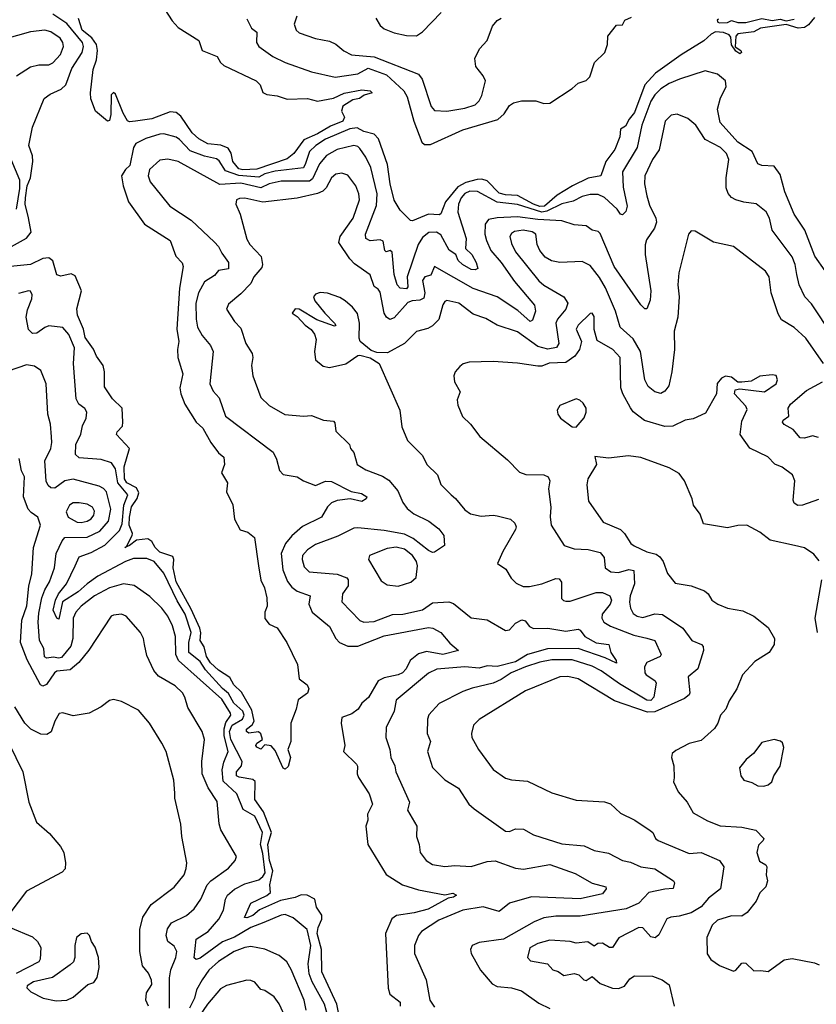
# Model space of a CAD drawing. Extents: x 1552294 to 1694791, y 811929 to 917222.
# Tile 72 of 256: x 1573921 to 1577864, y 861934 to 866807. Entities that reach past the tile are written whole.
import ezdxf

# ---------------------------------------------------------------- set-up
doc = ezdxf.new("R2010")
doc.units = 0

msp = doc.modelspace()

# ---------------------------------------------------------------- linework, layer by layer
at = {"layer": '0CON10XD'}
for points in [[(1574603.1, 866915), (1574675, 866802.1), (1574705, 866768.9), (1574807.5, 866705), (1574824.3, 866655), (1574898.8, 866625), (1574914.6, 866594.6), (1574930.9, 866580.9), (1575092, 866505), (1575110.8, 866485), (1575125, 866447.5), (1575145, 866436.2), (1575195, 866430), (1575244.2, 866414.2), (1575345, 866417.8), (1575395, 866403.8), (1575475, 866418.2), (1575527.2, 866442.8), (1575615, 866460.5), (1575656.2, 866455), (1575666, 866445), (1575626.4, 866433.6), (1575603.1, 866416.9), (1575569.2, 866410.8), (1575520.3, 866379.7), (1575514.3, 866355), (1575528.9, 866325), (1575520, 866305), (1575459.6, 866280.4), (1575395, 866242.1), (1575327.6, 866212.4), (1575278.6, 866145), (1575245, 866119.1), (1575095, 866068), (1575025, 866064.3), (1575005, 866069.8), (1574975.9, 866105), (1574967, 866147), (1574952.1, 866172.1), (1574916.1, 866186.1), (1574852.3, 866192.3), (1574807, 866217), (1574775, 866247.7), (1574719.1, 866329.1), (1574695, 866348.2), (1574665, 866351.8), (1574575, 866316), (1574494.6, 866304.6), (1574465, 866302.1), (1574455, 866306.7), (1574432.7, 866345), (1574395, 866438.8), (1574385, 866447.5), (1574374, 866435), (1574372.6, 866337.4), (1574365, 866308), (1574355, 866304.3), (1574296.2, 866355), (1574273.4, 866415), (1574270.7, 866445), (1574285, 866560), (1574301.2, 866608.8), (1574305.6, 866655), (1574301.8, 866685), (1574278.1, 866718.1), (1574229.4, 866755), (1574212.5, 866812.5)], [(1573865, 865677.1), (1573955, 865725.2), (1573977, 865755), (1573965, 865826.2), (1573948.7, 865895), (1573948.9, 865925), (1573957.8, 865985), (1573974.2, 866025), (1573985.7, 866105), (1573983.6, 866133.6), (1573965.8, 866185), (1573984.6, 866275.4), (1574042.9, 866417.1), (1574071.5, 866438.5), (1574126.4, 866463.6), (1574149.6, 866485), (1574178.9, 866565), (1574230.4, 866645), (1574236.8, 866675), (1574231.9, 866695), (1574155, 866788), (1574085, 866834.4)], [(1577855, 866818.8), (1577825, 866782.2), (1577805, 866768.8), (1577775, 866765.4), (1577715, 866783.1), (1577587.5, 866765), (1577555, 866747.5), (1577475, 866737.5), (1577466.2, 866725), (1577462.5, 866672.5), (1577490, 866655), (1577493.8, 866645), (1577485, 866638), (1577465, 866652), (1577445, 866683.3), (1577441.3, 866721.3), (1577432.9, 866732.9), (1577405, 866744.4), (1577365, 866747.3), (1577344.1, 866735.9), (1577308.1, 866701.9), (1577195, 866634.1), (1577068.2, 866541.8), (1577015.9, 866484.1), (1576965, 866347.4), (1576938.1, 866315), (1576919.6, 866280.4), (1576894.7, 866265), (1576892.1, 866227.9), (1576866.9, 866165), (1576822.5, 866105), (1576797.1, 866035), (1576735, 866023.2), (1576658, 865985), (1576581.4, 865938.6), (1576518.8, 865885), (1576495, 865883.4), (1576464.4, 865894.4), (1576385, 865937.4), (1576325, 865940.5), (1576295, 865948.5), (1576235, 866008.9), (1576207.8, 866017.8), (1576185, 866017.1), (1576128.9, 866001.1), (1576090.1, 865979.9), (1576028.9, 865905), (1576005, 865847.1), (1575998, 865842), (1575945, 865843.9), (1575865, 865811.9), (1575855, 865812.9), (1575804.6, 865864.6), (1575775, 865913.8), (1575754.4, 865995), (1575741, 866091), (1575697.1, 866217.1), (1575675, 866241.4), (1575625, 866254.5), (1575592.2, 866272.2), (1575555, 866267), (1575435, 866215.1), (1575386.7, 866185), (1575355.4, 866154.6), (1575335.1, 866095), (1575325, 866073.9), (1575185, 866058), (1575135, 866044), (1575105, 866027.5), (1575005, 866035.3), (1574939.9, 866059.9), (1574908.4, 866108.4), (1574895, 866118.9), (1574835, 866131.9), (1574765, 866158), (1574712.4, 866215), (1574695, 866226), (1574635, 866241.9), (1574615, 866240.6), (1574545, 866219.4), (1574496, 866194), (1574484.8, 866175), (1574466.5, 866085), (1574445, 866065.7), (1574424.5, 866035), (1574432.4, 865985), (1574459.1, 865905), (1574538.2, 865795), (1574665.8, 865715), (1574693.3, 865636.7), (1574725, 865604), (1574730, 865585), (1574711.9, 865478.1), (1574699.3, 865275), (1574709.3, 865215), (1574701.6, 865175), (1574703.3, 865135), (1574729.2, 865055), (1574714.4, 864985), (1574718.8, 864955), (1574738.1, 864905), (1574794.6, 864815), (1574827.8, 864785), (1574866.7, 864715), (1574905, 864664.2), (1574931.7, 864641.7), (1574934.4, 864605), (1574920, 864565), (1574949.5, 864515), (1574945, 864470), (1574975.4, 864405.4), (1574984.4, 864335), (1575012.2, 864282.2), (1575050, 864270), (1575083.8, 864245), (1575102.2, 864105), (1575113.8, 864033.8), (1575132.5, 863995), (1575144.2, 863945), (1575145.6, 863905), (1575134.1, 863874.1), (1575134.2, 863844.2), (1575155.9, 863815.9), (1575195, 863796.7), (1575243.3, 863725), (1575296.4, 863616.4), (1575303.8, 863545), (1575343.3, 863515), (1575352, 863495), (1575345.9, 863474.1), (1575298.8, 863441.2), (1575288.8, 863395), (1575262.5, 863325), (1575262.5, 863235), (1575247.5, 863195), (1575262, 863155), (1575249.8, 863110.2), (1575235, 863097.5), (1575225, 863102.5), (1575185, 863190), (1575165, 863212.5), (1575135, 863217.5), (1575115, 863197.5), (1575095, 863207.5), (1575090, 863215), (1575094, 863226), (1575122.5, 863245), (1575115, 863272.5), (1575103.3, 863283.3), (1575055, 863276.7), (1575043.3, 863285), (1575044, 863295), (1575072, 863318), (1575081.9, 863335), (1575070.1, 863390.1), (1575019.2, 863479.2), (1574981.1, 863515), (1574960.7, 863550.7), (1574905, 863587.5), (1574865, 863624.2), (1574846.1, 863655), (1574833.5, 863703.5), (1574814.2, 863734.2), (1574818, 863772), (1574812.3, 863795), (1574770.1, 863890.1), (1574695.4, 864025), (1574680.9, 864095), (1574684.2, 864135), (1574679.6, 864149.6), (1574615, 864171.7), (1574592.2, 864195), (1574574.9, 864224.9), (1574555, 864237.8), (1574499.5, 864230.5), (1574465, 864204.1), (1574442, 864195), (1574450, 864200), (1574477.1, 864255), (1574478.7, 864265), (1574463.3, 864305), (1574464.5, 864345), (1574475, 864396.7), (1574503, 864437), (1574510.4, 864465), (1574499.5, 864489.5), (1574451.6, 864515), (1574439.8, 864535), (1574437.6, 864595), (1574465.2, 864685), (1574400, 864755), (1574402.8, 864767.2), (1574429.4, 864795), (1574430.7, 864815), (1574428.3, 864885), (1574380.3, 864930.3), (1574340.5, 864990.5), (1574340.7, 865065), (1574333.6, 865095), (1574301.9, 865141.9), (1574286.7, 865176.7), (1574244.5, 865234.5), (1574236.5, 865275), (1574207.1, 865345), (1574203.3, 865376.7), (1574227.4, 865465), (1574195, 865539.6), (1574175, 865550), (1574125, 865538.6), (1574105, 865544.2), (1574085, 865614), (1574065, 865627.9), (1574035, 865625.9), (1573975, 865596.3), (1573875, 865585.8)], [(1575045, 866811.2), (1575068, 866765), (1575094.3, 866745), (1575092.9, 866695), (1575104.4, 866675), (1575173.3, 866625), (1575235, 866595.9), (1575365, 866549.3), (1575482.2, 866522.2), (1575595, 866538.7), (1575646.6, 866566.5), (1575737.3, 866535), (1575821.6, 866455), (1575838.9, 866425), (1575871.5, 866305), (1575911.5, 866201.5), (1575925, 866190), (1575955, 866188.7), (1576115, 866261.6), (1576287.2, 866312.8), (1576318.7, 866341.3), (1576345, 866383.3), (1576365, 866395.6), (1576405, 866405.8), (1576475, 866406.2), (1576515, 866392), (1576545, 866394.2), (1576655, 866466.7), (1576685, 866493.3), (1576725, 866506.7), (1576743.8, 866525), (1576766.2, 866595), (1576817.8, 866645), (1576830.5, 866685), (1576832.9, 866725), (1576875, 866780), (1576905, 866781.2), (1576916.2, 866805), (1576950, 866820)], [(1575293.5, 866825), (1575278.9, 866785), (1575289.4, 866755), (1575305, 866742.5), (1575385, 866714.5), (1575455, 866701.5), (1575486.5, 866686.5), (1575525, 866653.1), (1575564, 866634), (1575675, 866623.3), (1575895, 866537.5), (1575912.6, 866512.6), (1575957.7, 866377.7), (1575975, 866358.5), (1576035, 866354.1), (1576125, 866368.9), (1576175, 866385.5), (1576195, 866405.6), (1576208.2, 866431.8), (1576226.1, 866505), (1576215, 866530), (1576179.1, 866575), (1576173.1, 866615), (1576197.4, 866662.6), (1576234.2, 866705), (1576261.4, 866775), (1576285, 866804), (1576305, 866814.3)], [(1575683.1, 866815), (1575705, 866778), (1575725, 866762.5), (1575775, 866741.9), (1575835, 866728.6), (1575885, 866728.1), (1575915, 866747.8), (1576007.2, 866842.8)], [(1577380.5, 866809.5), (1577373.3, 866805), (1577376.7, 866795), (1577385, 866792.5), (1577425, 866793.5), (1577445, 866803.8), (1577475, 866793.5), (1577515, 866792.7), (1577595, 866813.9), (1577645, 866802.7), (1577685, 866810), (1577715, 866802), (1577755, 866810.4)], [(1573905, 866529.5), (1573975, 866574.5), (1574016.3, 866583.7), (1574065, 866583.8), (1574085, 866592.9), (1574123.1, 866635), (1574137.5, 866675), (1574134.6, 866695), (1574120.5, 866715), (1574075, 866747.7), (1574045, 866754.6), (1573975, 866747.3), (1573845, 866711.2)], [(1577908.1, 865565), (1577857.2, 865637.2), (1577807.4, 865765), (1577754.9, 865844.9), (1577707.5, 865955), (1577685, 866041.8), (1577655, 866083.1), (1577595, 866085.4), (1577575, 866093.3), (1577546.6, 866155), (1577475, 866201.2), (1577388.1, 866298.1), (1577374.7, 866365), (1577389.3, 866420.7), (1577417.5, 866475), (1577414.4, 866505), (1577375, 866536.9), (1577314.5, 866554.5), (1577187.7, 866512.3), (1577135, 866491.4), (1577095, 866465.3), (1577065, 866434.6), (1577045, 866403.5), (1577001, 866285), (1576977, 866175), (1576904.8, 866055), (1576908.2, 865978.2), (1576927.3, 865885), (1576921.7, 865858.3), (1576905, 865842.2), (1576895, 865844.4), (1576879, 865869), (1576815, 865927.3), (1576785, 865942.5), (1576745, 865942.1), (1576705, 865932.7), (1576660.5, 865909.5), (1576604.7, 865895.3), (1576530.8, 865859.2), (1576505, 865854.9), (1576385, 865892.6), (1576283.7, 865903.7), (1576186.6, 865956.6), (1576148.7, 865958.7), (1576125, 865946.8), (1576106.8, 865925), (1576092.9, 865895), (1576090.5, 865855), (1576131.2, 865725), (1576127.5, 865675), (1576159.4, 865645), (1576181.1, 865605), (1576188.6, 865575), (1576175, 865568.9), (1576155, 865571.3), (1576113.2, 865595), (1576092, 865615), (1576080, 865645), (1576047.2, 865667.2), (1576005, 865742.9), (1575984.7, 865755.3), (1575946.3, 865753.7), (1575915, 865728.9), (1575893.5, 865695), (1575839.3, 865535), (1575841.8, 865485), (1575835, 865474.7), (1575805, 865478), (1575789.3, 865495), (1575775, 865546.7), (1575765, 865656), (1575755, 865664.4), (1575735, 865658.9), (1575728.9, 865665), (1575720.9, 865710.9), (1575705, 865716.9), (1575655, 865712.9), (1575633.6, 865725), (1575632.9, 865745), (1575687.6, 865887.6), (1575690, 865945), (1575659.7, 866075), (1575635, 866126.7), (1575605, 866168.9), (1575595, 866179.2), (1575575, 866185.3), (1575493.1, 866165), (1575440.4, 866135), (1575405, 866093.8), (1575369.9, 866020.1), (1575355, 866008.1), (1575215, 866007.8), (1575155, 865995.2), (1575115, 865975.1), (1575015, 865998.6), (1574911.6, 865991.6), (1574705, 866104.7), (1574655, 866117.1), (1574615, 866111.2), (1574563.1, 866065), (1574556.2, 866035), (1574566.8, 866005), (1574622.4, 865935), (1574664.2, 865884.2), (1574769.5, 865815), (1574885.5, 865705.5), (1574904.7, 865685), (1574920.9, 865650.9), (1574953.8, 865605), (1574955.3, 865574.7), (1574904.3, 865565.7), (1574885, 865541.9), (1574835, 865510.5), (1574805.9, 865455), (1574792.7, 865405), (1574794.2, 865325), (1574801.8, 865285), (1574825, 865244.4), (1574865.5, 865195), (1574878.2, 865165), (1574862.1, 865005), (1574878.7, 864968.7), (1574909.1, 864935), (1574939.6, 864845), (1575175, 864666.4), (1575191.9, 864631.9), (1575206.2, 864576.2), (1575225.5, 864555.5), (1575295, 864544.4), (1575325, 864525.7), (1575385, 864502), (1575435, 864522.9), (1575465, 864522.2), (1575562.1, 864472.1), (1575612.4, 864462.4), (1575640, 864445), (1575636.7, 864435), (1575615, 864422), (1575556.2, 864436.2), (1575492.2, 864427.8), (1575465, 864415.8), (1575445, 864395.8), (1575414.3, 864345.7), (1575320.8, 864299.2), (1575267.4, 864252.6), (1575235.9, 864215), (1575215.8, 864165), (1575223.2, 864085), (1575246.2, 864026.2), (1575268.8, 863998.8), (1575295, 863979.2), (1575359.2, 863955), (1575352.1, 863915), (1575369.2, 863875), (1575455, 863804.4), (1575485.4, 863745), (1575504.3, 863724.3), (1575545, 863706.6), (1575595, 863706.9), (1575725, 863757.7), (1575945, 863798.9), (1575966.7, 863795), (1576006, 863775), (1576050.9, 863720.9), (1576093.3, 863685), (1576015.2, 863664.8), (1575935, 863680.3), (1575895, 863668.9), (1575853.5, 863635), (1575833.3, 863595), (1575815.5, 863575), (1575795, 863564.3), (1575725, 863550), (1575695.2, 863534.8), (1575647.3, 863452.7), (1575614.3, 863425), (1575595.8, 863395), (1575565, 863372), (1575515.8, 863354.2), (1575511.4, 863325), (1575530, 863215), (1575524.4, 863185), (1575587.5, 863122.5), (1575593.2, 863113.2), (1575591.1, 863075), (1575597.4, 863057.4), (1575651.4, 862975), (1575668.1, 862925), (1575642.2, 862875), (1575643.5, 862845), (1575633.8, 862815), (1575644.6, 862725), (1575735, 862575.7), (1575815, 862525.4), (1575895, 862500.4), (1576025, 862476.2), (1576065, 862484.2), (1576083.8, 862475), (1576068.8, 862465), (1576041.1, 862458.9), (1575942.5, 862405), (1575873.8, 862386.2), (1575786, 862374), (1575762.8, 862357.2), (1575732, 862285), (1575745.6, 862014.4), (1575753.8, 861983.8), (1575803.6, 861945), (1575804.8, 861925)], [(1577944.8, 865245), (1577841, 865401), (1577807.5, 865435), (1577779.1, 865495), (1577766.9, 865546.9), (1577759.1, 865595), (1577745, 865633.1), (1577646.4, 865765), (1577632.7, 865825), (1577615.9, 865855.9), (1577566.3, 865896.3), (1577505, 865903.6), (1577465, 865916.4), (1577445, 865927.5), (1577427.6, 865947.6), (1577418.7, 865975), (1577417.6, 866025), (1577431.8, 866115), (1577419.6, 866145), (1577390.6, 866175), (1577314.8, 866214.8), (1577267.1, 866285), (1577228.3, 866318.3), (1577175, 866340), (1577145, 866334.4), (1577116.4, 866305), (1577086.3, 866163.7), (1577053.2, 866115), (1577015.3, 866034.7), (1577012.9, 865995), (1577024.8, 865934.8), (1577038.5, 865888.5), (1577070, 865825), (1577072.9, 865805), (1577062.7, 865775), (1577022.9, 865717.1), (1577016.7, 865693.3), (1577017.5, 865645), (1577044.6, 865465), (1577041.7, 865418.3), (1577025, 865376.7), (1577015, 865376.7), (1576995, 865395.8), (1576862.9, 865585), (1576795, 865749.4), (1576785, 865758.9), (1576755, 865765.5), (1576725, 865786.5), (1576665, 865791.5), (1576605, 865812.2), (1576485, 865818.3), (1576385, 865831.7), (1576283.6, 865826.4), (1576241.9, 865818.1), (1576224.6, 865795), (1576224.1, 865745), (1576230.8, 865715), (1576253.5, 865665), (1576305, 865606), (1576370.8, 865510.8), (1576470, 865395), (1576474.3, 865365), (1576459.3, 865320.7), (1576447, 865313), (1576387.2, 865367.2), (1576285, 865436.2), (1576165, 865476.2), (1575975, 865585.6), (1575956.8, 865543.2), (1575925.8, 865534.2), (1575915, 865516.9), (1575926.9, 865455), (1575920.8, 865429.2), (1575901.5, 865418.5), (1575863.7, 865416.3), (1575841.7, 865408.3), (1575775, 865330.9), (1575752.8, 865322.8), (1575735.8, 865335), (1575724.4, 865355), (1575705, 865458.8), (1575695, 865474.3), (1575675, 865486.7), (1575655, 865544.4), (1575578.2, 865598.3), (1575555, 865623.1), (1575500, 865705), (1575507.1, 865735), (1575571.2, 865825), (1575602.4, 865915), (1575600, 865945), (1575585.3, 865985), (1575545, 866038.2), (1575515, 866047.5), (1575485, 866042.3), (1575465, 866024.5), (1575437.4, 865975), (1575421.1, 865958.9), (1575395, 865947.1), (1575295, 865923.2), (1575125, 865904.7), (1575035, 865923.3), (1575008.2, 865921.8), (1574994.4, 865915), (1574990.5, 865895), (1575012.5, 865845), (1575045, 865721.2), (1575060.4, 865695), (1575116.2, 865635), (1575122.9, 865595), (1575119.5, 865580.5), (1575080, 865535), (1575065, 865501.2), (1575015, 865450.8), (1574955, 865398.8), (1574944.4, 865375), (1574985, 865313.3), (1575015, 865281.2), (1575040.9, 865205), (1575072.5, 865155), (1575075.6, 865135), (1575068.9, 865095), (1575075.6, 865045), (1575115, 864938), (1575155, 864897.8), (1575233.2, 864853.2), (1575325, 864845.6), (1575365, 864848.8), (1575425, 864824.4), (1575475, 864820), (1575481.2, 864811.2), (1575485, 864770), (1575553.8, 864705), (1575558.8, 864685), (1575574.5, 864664.5), (1575591.5, 864605), (1575635, 864580), (1575717.6, 864547.6), (1575747.8, 864527.8), (1575792, 864475), (1575817.6, 864417.6), (1575838.6, 864388.6), (1575871.9, 864361.9), (1575945.4, 864325.4), (1575995, 864287.5), (1576020.8, 864255), (1576023.8, 864205), (1575975, 864172.2), (1575965, 864170.4), (1575945, 864179.4), (1575869, 864239), (1575825, 864260.7), (1575725, 864278.9), (1575595, 864292.7), (1575575, 864290), (1575495, 864250.3), (1575385, 864209.2), (1575346.1, 864183.9), (1575320.8, 864155), (1575319.5, 864135), (1575328.8, 864098.8), (1575353.7, 864073.7), (1575492.6, 864062.6), (1575540, 864045), (1575546.4, 864035), (1575546.9, 864005), (1575519.6, 863965), (1575515.5, 863925.5), (1575605, 863833.5), (1575625, 863824.6), (1575675, 863828.1), (1575766.1, 863863.9), (1575816.7, 863865), (1575915, 863886.7), (1575965, 863921.2), (1576045, 863925.9), (1576068, 863918), (1576155, 863847.3), (1576235, 863836.7), (1576325, 863784.5), (1576345, 863787.8), (1576375, 863820.9), (1576406.8, 863836.8), (1576422.7, 863832.7), (1576444.7, 863804.7), (1576465, 863794.6), (1576535, 863795.3), (1576625, 863780.3), (1576685, 863790.4), (1576695.7, 863785.8), (1576718.2, 863755), (1576775, 863723.3), (1576837.5, 863715), (1576847.3, 863675), (1576873.6, 863635), (1576875, 863622.9), (1576819.5, 863649.5), (1576685, 863695.1), (1576534.1, 863694.1), (1576435.2, 863665), (1576375, 863629.4), (1576285, 863606.3), (1576235, 863609.1), (1576195, 863597.9), (1576125, 863604.8), (1575985, 863592.2), (1575945, 863573.1), (1575785, 863440), (1575773.9, 863385), (1575735, 863303.3), (1575732.9, 863255), (1575753.8, 863195), (1575758.2, 863155), (1575778.2, 863115), (1575782.5, 863085), (1575850, 862935), (1575840.6, 862895), (1575886, 862815), (1575884.3, 862765), (1575898.8, 862725), (1575903.3, 862685), (1575932.5, 862645), (1575965, 862626), (1576025, 862615.4), (1576075, 862620.9), (1576155, 862615.9), (1576235, 862640.8), (1576275, 862644.2), (1576375, 862608.6), (1576415, 862602.5), (1576545, 862626.1), (1576670.9, 862580.9), (1576755, 862533.1), (1576822, 862515), (1576824.4, 862505), (1576805, 862481.4), (1576695, 862455.3), (1576455, 862466), (1576345, 862434.7), (1576295, 862393.6), (1576215, 862416.7), (1576115, 862400)], [(1573905, 865868.8), (1573922.1, 865972.1), (1573922.2, 866012.2), (1573879.5, 866115)], [(1577900.5, 865105), (1577811.8, 865231.8), (1577755, 865284.4), (1577692.4, 865322.4), (1577675, 865351.2), (1577640.9, 865455), (1577630, 865535), (1577612.6, 865562.6), (1577455, 865684.2), (1577355, 865705.8), (1577265, 865760), (1577245, 865762.5), (1577232, 865745), (1577183.1, 865555), (1577179.5, 865495), (1577186, 865435), (1577178.4, 865335), (1577160.4, 865265), (1577161.8, 865175), (1577149.7, 865065), (1577134.7, 864995.3), (1577115, 864968.9), (1577095, 864956.4), (1577065, 864965.3), (1577031.4, 864991.4), (1577015.6, 865025), (1576994.6, 865165.4), (1576957.8, 865227.8), (1576893.9, 865285), (1576870.7, 865365), (1576820.8, 865480.8), (1576791.7, 865531.7), (1576745, 865590.9), (1576705, 865610), (1576595, 865605.2), (1576553, 865613), (1576522.1, 865632.1), (1576494.8, 865664.8), (1576481.9, 865695), (1576476.4, 865746.4), (1576458, 865758), (1576413.9, 865766.1), (1576370.7, 865759.3), (1576355, 865748.5), (1576347.9, 865735), (1576355, 865698.8), (1576375, 865658.6), (1576490, 865515), (1576515, 865493.9), (1576615, 865436), (1576633.5, 865405), (1576624.7, 865375), (1576583.4, 865325), (1576574.4, 865305.6), (1576590.3, 865205), (1576578.9, 865185), (1576535, 865175.8), (1576485, 865190), (1576385, 865261.8), (1576285, 865294.6), (1576228, 865328), (1576165, 865349.3), (1576095, 865404.6), (1576035, 865417.3), (1576025, 865413.1), (1576015, 865396), (1575996.3, 865323.7), (1575965, 865292.5), (1575940.9, 865279.1), (1575885, 865263.8), (1575825, 865204), (1575740.9, 865159.1), (1575689.3, 865159.3), (1575660.7, 865170.7), (1575605.6, 865215), (1575600.6, 865230.6), (1575603.2, 865305), (1575592.9, 865352.9), (1575567.5, 865385), (1575532, 865415), (1575505, 865432.9), (1575445, 865454.2), (1575407.7, 865457.7), (1575385, 865449.2), (1575375.7, 865435), (1575382, 865415), (1575431.5, 865355), (1575478.6, 865305), (1575486, 865294), (1575479.2, 865290.8), (1575391.8, 865321.8), (1575305, 865374), (1575284.1, 865375.9), (1575270, 865355), (1575295, 865337.5), (1575334, 865295), (1575364.4, 865274.4), (1575380.3, 865250.3), (1575388.5, 865225), (1575380, 865165), (1575385, 865123.3), (1575423.2, 865093.2), (1575455, 865086), (1575535, 865103.3), (1575594.3, 865145.7), (1575605, 865147.1), (1575655, 865132.9), (1575700, 865105), (1575803.1, 864875), (1575811.7, 864791.7), (1575840.8, 864725), (1575915, 864650), (1575936.4, 864605), (1575988.9, 864555), (1576005, 864506.2), (1576055.9, 864455.9), (1576078.1, 864438.1), (1576125, 864381.4), (1576152.1, 864362.1), (1576205, 864349.4), (1576265, 864355.4), (1576285, 864351.8), (1576350, 864335), (1576371.2, 864315), (1576377.9, 864297.9), (1576375, 864283.8), (1576312.2, 864175), (1576286.7, 864115), (1576327.6, 864087.6), (1576353.7, 864043.7), (1576378.7, 864018.7), (1576412.4, 864002.4), (1576445, 864001.5), (1576505, 864015.3), (1576575, 864040.8), (1576590.5, 864040.5), (1576602.9, 864022.9), (1576603.1, 863943.1), (1576612.1, 863932.1), (1576625, 863928.5), (1576645, 863930), (1576775, 863972.9), (1576805, 863972.3), (1576842.9, 863955), (1576851.1, 863935), (1576844, 863915), (1576803.5, 863865), (1576802, 863845), (1576812.9, 863825), (1576846, 863806), (1576961.5, 863761.5), (1577025, 863746.2), (1577065, 863734.3), (1577096.9, 863665), (1577092, 863655), (1577025.6, 863625), (1577013.6, 863605), (1577015.4, 863575.4), (1577022.2, 863565), (1577065, 863536.4), (1577071.8, 863525), (1577059.4, 863455), (1577045, 863438.5), (1577025, 863439), (1576889.8, 863519.8), (1576798.5, 863585), (1576755, 863606.8), (1576655, 863638.6), (1576555, 863639.6), (1576495, 863627.9), (1576425, 863604.3), (1576354.4, 863575), (1576305, 863541.8), (1576265, 863523.7), (1576160.5, 863499.5), (1576115, 863482.1), (1575997.9, 863422.1), (1575946.7, 863366.7), (1575940, 863345), (1575937.5, 863275), (1575954.5, 863235), (1575939.1, 863185), (1575965, 863106), (1576025, 863044.5), (1576093, 863003), (1576144.3, 862925), (1576171.1, 862901.1), (1576325, 862791.4), (1576345, 862788.6), (1576375, 862802), (1576415, 862801.4), (1576465, 862772.9), (1576605, 862728.4), (1576715, 862718.9), (1576765, 862696), (1576835, 862682.9), (1576905.4, 862645.4), (1576945, 862637.5), (1576995, 862613.8), (1577065, 862604.6), (1577158, 862545), (1577162, 862535), (1577155, 862506.7), (1577115, 862503.8), (1577035, 862487.1), (1576985, 862435.3), (1576923.1, 862406.9), (1576695, 862369.8), (1576575, 862370.9), (1576515, 862361.8), (1576467.1, 862342.9), (1576315, 862256.1), (1576195, 862239.4), (1576161.2, 862225), (1576152.5, 862205), (1576156, 862185), (1576202.4, 862102.4), (1576259.2, 862035), (1576285, 862022.2), (1576355, 862016.2), (1576405, 862001.5), (1576490.1, 861940.1), (1576545, 861912.5)], [(1575528.9, 861745), (1575491.3, 861935), (1575417.1, 862095), (1575414.9, 862205), (1575393.9, 862285), (1575398.8, 862315), (1575416.3, 862355), (1575416.9, 862375), (1575390.6, 862415), (1575381.2, 862455), (1575343.5, 862473.5), (1575315, 862476.3), (1575285, 862462.9), (1575212.6, 862447.4), (1575108, 862402), (1575075, 862374.2), (1575045, 862362.1), (1575034.2, 862364.2), (1575064.5, 862435), (1575145, 862472.1), (1575162.3, 862487.7), (1575159.7, 862525), (1575174.4, 862595), (1575156.9, 862645), (1575148.4, 862725), (1575166.9, 862785), (1575127.2, 862887.2), (1575085, 862946.9), (1575087.2, 863037.2), (1575075, 863046.8), (1575007.6, 863057.6), (1574993.8, 863065), (1574994.4, 863085), (1575018.8, 863115), (1575023, 863135), (1574965.8, 863245), (1574959.5, 863285), (1574972, 863315), (1575023.6, 863345), (1575032.6, 863365), (1575025, 863385.4), (1574981.1, 863425), (1574955, 863472.6), (1574925, 863496.5), (1574840.1, 863590.1), (1574815, 863630.4), (1574758.5, 863675), (1574758.3, 863725), (1574769.8, 863775), (1574739.3, 863865), (1574700.3, 863930.3), (1574635, 864067.3), (1574587.3, 864125), (1574550.4, 864140.4), (1574485, 864140.4), (1574445, 864126.3), (1574307.5, 864052.5), (1574254.5, 864015.6), (1574211.1, 863975), (1574133.3, 863926.7), (1574115, 863840), (1574105, 863845.8), (1574087, 863885), (1574098.5, 863935), (1574113.2, 863965), (1574152.1, 864015), (1574195, 864103.5), (1574215, 864148.5), (1574275, 864169.6), (1574342.9, 864207.1), (1574415, 864279.1), (1574428, 864312), (1574435.8, 864405), (1574455.6, 864455), (1574406.5, 864515), (1574395, 864584.3), (1574374.7, 864614.7), (1574325, 864630.8), (1574215, 864639.1), (1574196.9, 864655), (1574198.1, 864705), (1574223.5, 864756.5), (1574232.6, 864797.4), (1574250, 864835), (1574253.3, 864865), (1574243.6, 864883.6), (1574213.1, 864905), (1574200.9, 864930.9), (1574186.9, 865105), (1574192.4, 865182.4), (1574165, 865249.2), (1574135, 865283.1), (1574065, 865291.4), (1574045, 865284.3), (1574005, 865256), (1573984.4, 865254.4), (1573964.7, 865274.7), (1573953.8, 865335), (1573959.3, 865370.7), (1573981.4, 865425), (1573982.5, 865445), (1573975, 865463.3), (1573965, 865465.7), (1573915, 865452.2)], [(1577875, 864432.9), (1577796.3, 864403.7), (1577772.6, 864402.6), (1577755, 864414), (1577749.7, 864429.7), (1577757.7, 864525), (1577746.9, 864555), (1577695, 864593.3), (1577658.2, 864608.2), (1577623.7, 864643.7), (1577535, 864686.2), (1577487.5, 864755), (1577495, 864820), (1577521.7, 864878.3), (1577515.7, 864895), (1577460, 864955), (1577462.5, 864975), (1577485, 864980), (1577607.5, 864965), (1577666, 865005), (1577672, 865025), (1577665, 865046), (1577645, 865050), (1577585, 865043.3), (1577541.7, 865018.3), (1577495, 865012.5), (1577475, 865012.5), (1577445, 865037.5), (1577415, 865042.5), (1577395, 865032.5), (1577374.1, 865005.9), (1577370, 864955), (1577315, 864860), (1577255, 864831.9), (1577214.5, 864825.5), (1577153.8, 864796.2), (1577115, 864794.6), (1577014.1, 864824.1), (1576956.8, 864866.8), (1576945, 864886.2), (1576905.7, 864955), (1576897.1, 864985), (1576893.3, 865135), (1576857.1, 865175), (1576779.8, 865219.8), (1576763.9, 865273.9), (1576765, 865337.5), (1576755, 865354), (1576745, 865352.5), (1576685.6, 865295), (1576675.6, 865275), (1576701.1, 865215), (1576691.3, 865175), (1576668.6, 865141.4), (1576625, 865110.7), (1576542.4, 865107.6), (1576505, 865092.5), (1576485, 865091.8), (1576385, 865107.9), (1576265, 865115.4), (1576145, 865111.9), (1576115.7, 865104.3), (1576098.8, 865091.2), (1576076.2, 865065), (1576070, 865045), (1576074, 865015), (1576101.4, 864965), (1576086.9, 864925), (1576089.3, 864899.3), (1576113.4, 864843.4), (1576152.5, 864805), (1576198.8, 864745), (1576335, 864628.8), (1576395, 864568), (1576427, 864557), (1576515, 864553.8), (1576537.1, 864545), (1576545.5, 864525), (1576538.6, 864485), (1576550.8, 864395), (1576546.3, 864346.3), (1576552.2, 864305), (1576615.6, 864205.6), (1576665, 864188.8), (1576735, 864184.7), (1576795, 864169.5), (1576814.6, 864145), (1576818.5, 864095), (1576847.5, 864075), (1576885, 864071.9), (1576936.4, 864086.4), (1576960.4, 864080.4), (1576964.8, 864015), (1576943.4, 863955), (1576940.2, 863925), (1576944.2, 863895), (1576957.9, 863867.9), (1576977.5, 863855), (1577005, 863848), (1577065, 863866.9), (1577102.7, 863862.7), (1577203.3, 863795), (1577248, 863735), (1577296.2, 863715), (1577304.4, 863704.4), (1577306.4, 863685), (1577277.7, 863595), (1577230, 863555), (1577237.8, 863475), (1577234.3, 863465), (1577212.5, 863447.5), (1577065, 863381.1), (1577029.2, 863379.2), (1576865.6, 863435.6), (1576685, 863544.6), (1576635, 863557.1), (1576595, 863554.1), (1576425, 863485.4), (1576195, 863344.3), (1576167.5, 863315), (1576156.7, 863275), (1576159.4, 863255), (1576191.4, 863195), (1576265, 863096.2), (1576325, 863053.1), (1576355, 863044.3), (1576435, 863038.1), (1576555, 862981.4), (1576675, 862944.2), (1576815, 862936.5), (1576845, 862926.9), (1576895, 862880), (1576965.4, 862845.4), (1577041.4, 862795), (1577055, 862783.8), (1577068, 862755), (1577081.2, 862745), (1577235, 862680.3), (1577294.8, 862684.8), (1577385.2, 862645.2), (1577406.2, 862615), (1577390, 862505), (1577330.5, 862459.5), (1577294.1, 862415.9), (1577245, 862387.5), (1577185, 862369.8), (1577144.2, 862365.8), (1577125, 862356.4), (1577085, 862278), (1577067.3, 862262.7), (1577045, 862268.6), (1577005, 862312), (1576985, 862314.2), (1576887, 862263), (1576855, 862214.4), (1576840, 862215), (1576805, 862237.1), (1576782.5, 862235), (1576765, 862221.2), (1576733.4, 862243.4), (1576675, 862237.1), (1576645.4, 862245.4), (1576545, 862251.1), (1576485, 862234.7), (1576446.5, 862213.5), (1576434.2, 862165), (1576449.3, 862149.3), (1576533.3, 862135), (1576560, 862105), (1576586.9, 862096.9), (1576615, 862076), (1576665, 862086.7), (1576689.1, 862079.1), (1576713.3, 862055), (1576725, 862052), (1576755, 862072), (1576795, 862037.5), (1576855, 862014.4), (1576885, 862011.8), (1576915, 862024.5), (1576940.3, 862059.7), (1576965, 862074.6), (1577053.1, 862073.1), (1577100.8, 862055), (1577135, 862030), (1577160, 861925)], [(1575445.6, 861875), (1575430.4, 861935), (1575369.2, 862045), (1575353.9, 862085), (1575349.2, 862135), (1575362, 862225), (1575343.8, 862305), (1575275, 862361.9), (1575235, 862379.1), (1575215, 862376), (1575128.6, 862338.6), (1575065, 862314.1), (1574985, 862266.1), (1574925, 862242.6), (1574815, 862162.5), (1574795, 862156.4), (1574784, 862164), (1574793.8, 862256.2), (1574853.7, 862295), (1574905.9, 862355), (1574930.6, 862399.4), (1574939.7, 862455), (1574950, 862475), (1574985, 862503.8), (1575035, 862530.7), (1575105, 862550.4), (1575125, 862566.4), (1575135.8, 862585), (1575125, 862680), (1575113.4, 862725), (1575122.4, 862785), (1575085, 862864.4), (1575027.4, 862897.4), (1574995, 862975.4), (1574928, 863038), (1574923.5, 863095), (1574931.7, 863131.7), (1574953.5, 863185), (1574933.2, 863263.1), (1574932.7, 863297.3), (1574941.7, 863328.3), (1574965.7, 863365), (1574963.8, 863375), (1574921.4, 863445), (1574706.4, 863635), (1574694.1, 863665), (1574692.2, 863755), (1574678, 863808), (1574655, 863854.3), (1574623.8, 863895), (1574565, 863952.5), (1574487.6, 864007.6), (1574435, 864015.9), (1574365, 863995.8), (1574291.8, 863955), (1574225.9, 863905), (1574198.2, 863875), (1574185.7, 863845), (1574184.2, 863745), (1574173.7, 863706.3), (1574128.7, 863651.3), (1574115, 863647.8), (1574087.1, 863652.9), (1574055, 863646.9), (1574043.2, 863653.2), (1574040.8, 863695), (1574019.7, 863735), (1574012.3, 863825), (1574015, 863870), (1574031.1, 863945), (1574045.6, 863985), (1574069.1, 864025), (1574093.7, 864095), (1574102, 864165), (1574131.6, 864228.4), (1574145, 864243.7), (1574255, 864246.2), (1574318.4, 864275), (1574361, 864325), (1574372.6, 864385), (1574350.5, 864470.5), (1574336.6, 864486.6), (1574315, 864498.2), (1574185, 864532.4), (1574145, 864524.2), (1574095, 864489.3), (1574075, 864489.5), (1574061.3, 864501.3), (1574052.6, 864522.6), (1574046, 864624), (1574075.4, 864685.4), (1574080.8, 864715), (1574077.6, 864742.4), (1574074.1, 864805), (1574060, 864855), (1574051.8, 865005), (1574025, 865070.8), (1573995, 865091.8), (1573955, 865098.2), (1573815, 865051.7)], [(1577875, 864739.6), (1577845, 864747.5), (1577805, 864736.1), (1577785, 864737.9), (1577749.6, 864779.6), (1577705, 864804.1), (1577697.5, 864815), (1577700.5, 864825), (1577728.1, 864845), (1577724.1, 864884.1), (1577736.9, 864905), (1577815, 864972), (1577895, 865014.6)], [(1576675, 864791.2), (1576715, 864836.7), (1576725.7, 864865), (1576724.2, 864885), (1576709.3, 864909.3), (1576694.4, 864924.4), (1576675, 864930), (1576595, 864897.1), (1576580.6, 864875), (1576584.4, 864855), (1576597.5, 864835), (1576655, 864792.5), (1576675, 864791.2)], [(1574662.9, 861915), (1574662.8, 862065), (1574669.8, 862105), (1574694.3, 862165), (1574698.2, 862195), (1574685, 862221.9), (1574654.6, 862245), (1574646.1, 862275), (1574652.1, 862307.9), (1574672.5, 862337.5), (1574746.1, 862373.9), (1574784, 862406), (1574817.5, 862455), (1574849.2, 862525), (1574867.5, 862545), (1574955, 862608.2), (1574987.8, 862645), (1574994.4, 862665), (1574917.4, 862797.4), (1574907.6, 862827.6), (1574898, 862938), (1574853.9, 863005), (1574824.6, 863075), (1574822.9, 863135), (1574835.6, 863245), (1574824.3, 863285), (1574752.5, 863402.5), (1574739.2, 863455), (1574726.9, 863475), (1574690.3, 863510.3), (1574607.9, 863557.9), (1574585, 863585.7), (1574550.5, 863660.5), (1574539.5, 863715), (1574534.4, 863745), (1574519.4, 863775), (1574447.5, 863855), (1574425, 863865.5), (1574385, 863860.8), (1574374, 863855), (1574263.6, 863686.4), (1574214.5, 863625), (1574170.2, 863589.8), (1574105, 863583.6), (1574093.1, 863575), (1574053.2, 863516.8), (1574035, 863508.7), (1574024.6, 863514.6), (1573958.3, 863638.3), (1573924.3, 863725), (1573931.6, 863835), (1573956.3, 863906.3), (1573965.7, 864004.3), (1573980.4, 864065), (1573989.5, 864195), (1574024.2, 864305), (1574010.8, 864345), (1573977.7, 864367.7), (1573963.3, 864385), (1573940.3, 864445), (1573945.5, 864545), (1573930, 864575), (1573918.9, 864635)], [(1577878.3, 864128.3), (1577852, 864162), (1577805, 864193.5), (1577755.8, 864204.2), (1577635, 864231.8), (1577585, 864270.8), (1577520, 864305), (1577475, 864304), (1577425, 864292), (1577305, 864312), (1577289.4, 864359.4), (1577256, 864405), (1577250, 864435), (1577211.4, 864525), (1577185, 864560.8), (1577135, 864588.5), (1576995, 864640.6), (1576935, 864649.4), (1576835, 864636.7), (1576767.5, 864645), (1576776.7, 864605), (1576733.9, 864535), (1576728.5, 864505), (1576737.1, 864425), (1576809.7, 864319.7), (1576894.7, 864284.7), (1576914.4, 864265), (1576945.4, 864215.4), (1576962.6, 864202.6), (1577025, 864174.2), (1577071.8, 864161.8), (1577089.2, 864149.2), (1577106.7, 864125), (1577126.8, 864066.8), (1577165, 864018.6), (1577245, 864004.4), (1577310.3, 863980.3), (1577328.8, 863965), (1577346.2, 863935), (1577376.2, 863915), (1577425, 863894.5), (1577500.9, 863880.9), (1577555, 863855.6), (1577625, 863799.2), (1577657.1, 863745), (1577655.5, 863714.5), (1577630, 863675), (1577559.7, 863630.3), (1577498, 863565), (1577471.4, 863495), (1577433.4, 863436.6), (1577415.6, 863395), (1577390, 863365), (1577377.5, 863325), (1577360.2, 863299.8), (1577295, 863240), (1577234.5, 863225.5), (1577169.1, 863190.9), (1577151.2, 863175), (1577146.7, 863155), (1577158.8, 863115), (1577161.2, 863055), (1577156.7, 863035), (1577180.8, 862985), (1577224.7, 862934.7), (1577255, 862882.5), (1577325, 862841.4), (1577387.9, 862817.9), (1577495, 862810), (1577565, 862795.6), (1577603.8, 862755), (1577601.2, 862745), (1577578.1, 862721.9), (1577570, 862685), (1577582.6, 862642.6), (1577614.5, 862624.5), (1577620, 862615), (1577615.5, 862575.5), (1577623.1, 862545), (1577614, 862516), (1577584.7, 862485.3), (1577567.1, 862445), (1577522.1, 862387.9), (1577495, 862370), (1577445, 862371.1), (1577375, 862350.9), (1577348.6, 862325), (1577322.9, 862265), (1577324.5, 862184.5), (1577342, 862155), (1577385, 862126.5), (1577455, 862098.1), (1577465, 862102.2), (1577495, 862138), (1577505, 862140), (1577515, 862137.5), (1577555, 862099.1), (1577589.3, 862100.7), (1577625, 862097.1), (1577705, 862154.4), (1577745, 862161.1), (1577855, 862139.3), (1577878.8, 862128.8)], [(1574225, 864318.3), (1574255, 864324.8), (1574274, 864336), (1574287.6, 864355), (1574290.9, 864375), (1574280.9, 864395), (1574255, 864408.8), (1574215, 864416.4), (1574185, 864415.4), (1574168.1, 864405), (1574151.4, 864371.4), (1574160.6, 864345), (1574205, 864320.8), (1574225, 864318.3)], [(1575795, 864003.9), (1575857.2, 864022.8), (1575883.2, 864046.8), (1575890, 864105), (1575884.7, 864125), (1575865, 864155.3), (1575825, 864187.5), (1575785, 864196.9), (1575740.1, 864189.9), (1575652, 864155), (1575647.1, 864135), (1575710, 864030), (1575740.4, 864010.4), (1575795, 864003.9)], [(1577869.4, 863775), (1577858.1, 863845), (1577891.9, 864035)], [(1574558.2, 861925), (1574544.6, 861955), (1574549.2, 861990.8), (1574575, 862032), (1574574.2, 862054.2), (1574557.9, 862087.9), (1574529.5, 862125), (1574515.3, 862195), (1574515.6, 862305), (1574530, 862365), (1574571.5, 862428.5), (1574685, 862514.2), (1574734.5, 862575), (1574745.6, 862605.6), (1574747.8, 862635), (1574723.1, 862765), (1574718.5, 862825), (1574689.1, 862955), (1574689.5, 862979.5), (1574683.5, 863043.5), (1574645.6, 863185), (1574625, 863226.7), (1574562.9, 863325), (1574509.7, 863389.7), (1574425, 863432), (1574385, 863442), (1574365, 863438), (1574325, 863406.2), (1574265, 863374.3), (1574185, 863361.2), (1574135, 863376.2), (1574116.1, 863373.9), (1574094.4, 863335), (1574077.5, 863282.5), (1574055, 863269.2), (1574025, 863271.4), (1573976.6, 863296.6), (1573946.9, 863325), (1573896.3, 863406.3)], [(1573830.6, 863300.6), (1573935.7, 863085), (1573966.9, 862935), (1574004.3, 862835), (1574068.8, 862778.8), (1574122.2, 862715), (1574138.9, 862685), (1574148.1, 862635), (1574145.8, 862605), (1574131.3, 862588.7), (1573955, 862494), (1573872, 862385)], [(1577605, 863014.3), (1577625, 863020), (1577643.8, 863035), (1577654.4, 863065.6), (1577685, 863112.5), (1577703.8, 863205), (1577697.5, 863227.5), (1577686.2, 863236.2), (1577655, 863244.2), (1577595, 863229.2), (1577554, 863175), (1577517.5, 863145), (1577483.8, 863105), (1577490, 863065), (1577505, 863043.8), (1577545, 863032.5), (1577575, 863015.7), (1577605, 863014.3)], [(1576115, 862400), (1575995, 862350.7), (1575910, 862295), (1575894.5, 862275), (1575874.4, 862225), (1575874.4, 862185), (1575933.1, 862055), (1575951.4, 861955), (1575975, 861920)], [(1573874, 862315), (1573985, 862268.2), (1574009.4, 862245), (1574025.9, 862215), (1574022.1, 862157.9), (1574016.2, 862145), (1573903.4, 862086.7)], [(1574101.3, 861951.3), (1574155, 861954.1), (1574185, 861969.6), (1574257.5, 862032.5), (1574287.3, 862042.7), (1574303.9, 862066.1), (1574313.9, 862116.1), (1574310.8, 862165), (1574295, 862216.7), (1574276.2, 862245), (1574266.2, 862275), (1574255, 862286.2), (1574225, 862283.3), (1574202, 862265), (1574193.8, 862225), (1574193.8, 862165), (1574186.7, 862145), (1574170.8, 862129.2), (1574082.8, 862067.2), (1573988.8, 862045), (1573957.5, 862025), (1573955.8, 862015), (1573975.8, 861995), (1574037.5, 861965), (1574101.3, 861951.3)], [(1575338.8, 861905), (1575328.9, 861955), (1575265, 862105.7), (1575242.5, 862145), (1575205, 862176.4), (1575135, 862207.7), (1575065, 862219.7), (1575035, 862215.9), (1574981.9, 862195), (1574905, 862145.3), (1574857.6, 862102.4), (1574825, 862055.4), (1574795.6, 862005), (1574786, 861965), (1574760.9, 861915)], [(1575233.1, 861875), (1575205.8, 861935.8), (1575180.6, 861970.6), (1575135, 862002.1), (1575115, 862006.5), (1575085, 862043.5), (1575065, 862052.3), (1575045, 862053.1), (1574945, 862027.2), (1574915, 862010.4), (1574850.7, 861935), (1574761, 861805)]]:
    msp.add_lwpolyline(points, dxfattribs=at)

doc.saveas('drawing.dxf')
